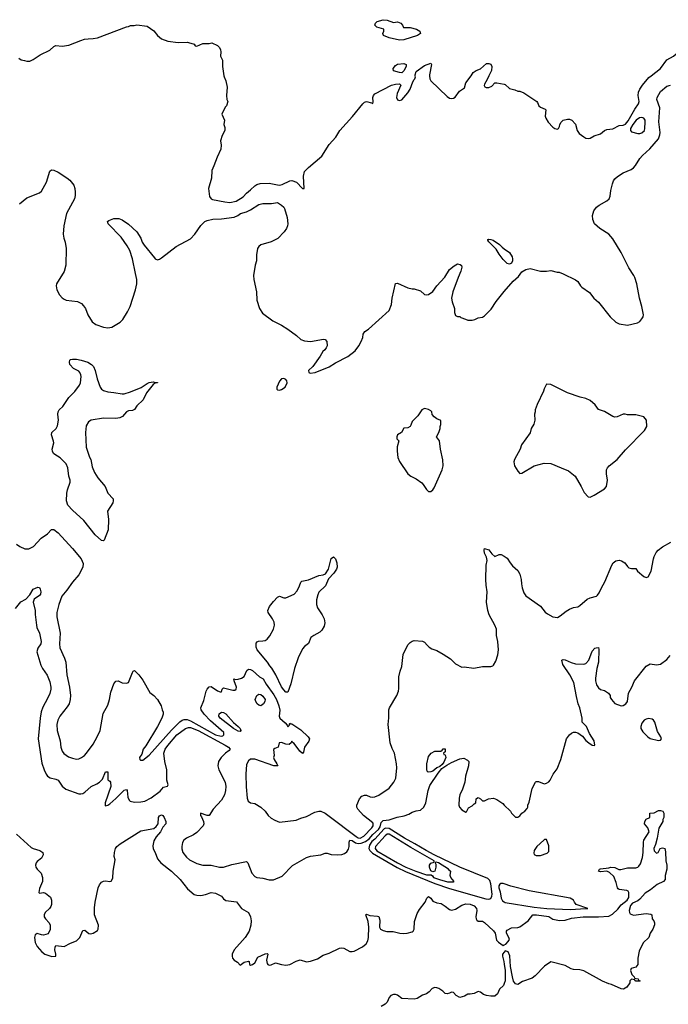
# Model space of a CAD drawing. Header units: inches. Extents: x 1678809 to 1859548, y 384609 to 522868.
# Tile 45 of 256: x 1775320 to 1781585, y 401024 to 410542. Entities that reach past the tile are written whole.
import ezdxf

# ---------------------------------------------------------------- set-up
doc = ezdxf.new("R2010")
doc.units = ezdxf.units.IN
doc.header["$MEASUREMENT"] = 0
for name, color, linetype in [('B7470', 7, 'Continuous'), ('B7471', 7, 'Continuous'), ('B7480', 7, 'Continuous'), ('B7481', 7, 'Continuous')]:
    doc.layers.add(name, color=color, linetype=linetype)

msp = doc.modelspace()

# ---------------------------------------------------------------- linework, layer by layer
at = {"layer": 'B7470', "color": 5}
for points, elevation in [([(1777292.3, 410000), (1777294, 409990), (1777310.4, 409950.4), (1777324.7, 409890), (1777316, 409810), (1777321, 409770), (1777331, 409750), (1777318, 409710), (1777304.9, 409695.1), (1777271, 409630), (1777298, 409570), (1777292, 409530), (1777299.8, 409499.8), (1777301, 409470), (1777276.9, 409423.1), (1777258, 409370), (1777266, 409330), (1777262.8, 409290), (1777225.8, 409214.2), (1777196, 409130), (1777174.8, 409085.2), (1777173, 409010), (1777144.9, 408910), (1777153, 408833), (1777170.4, 408810.4), (1777183.8, 408803.8), (1777300.9, 408780.9), (1777350, 408776.3), (1777410, 408788.1), (1777477.8, 408830), (1777510, 408865.8), (1777550, 408896.9), (1777590, 408937.3), (1777610, 408949.2), (1777641.4, 408958.6), (1777730, 408961.2), (1777810, 408944), (1777830, 408943.6), (1777855.1, 408950), (1777930, 408984.9), (1777950, 408988.7), (1777992.4, 408972.4), (1778050, 408910.5), (1778069, 408911), (1778060.4, 409030), (1778070, 409074), (1778110, 409114), (1778237.2, 409222.8), (1778310, 409334), (1778372.7, 409407.3), (1778411.5, 409470), (1778534.1, 409605.9), (1778634, 409730), (1778650, 409744.4), (1778670, 409750.3), (1778718.8, 409738.8), (1778730, 409732), (1778733.3, 409746.7), (1778729.6, 409790), (1778736.2, 409810), (1778750, 409823.8), (1778910, 409908.7), (1778950, 409919.5), (1778990, 409923), (1779003, 409910), (1778967.1, 409830), (1778958.3, 409790), (1778970, 409766.7), (1778990, 409761.5), (1779010, 409766.2), (1779070, 409834), (1779092, 409870), (1779117.2, 409942.8), (1779130, 409964.7), (1779138, 409970), (1779142, 409990), (1779140.5, 410000)], 340), ([(1779279.6, 410000), (1779283.1, 409970), (1779291.5, 409951.5), (1779450, 409798.4), (1779470, 409783.1), (1779490, 409778.7), (1779510, 409783.7), (1779526.1, 409793.9), (1779568.6, 409851.4), (1779615.6, 409884.4), (1779630, 409932), (1779679.4, 410000)], 340), ([(1779853, 410000), (1779836.3, 409963.7), (1779810, 409918), (1779806.8, 409906.8), (1779811.6, 409891.6), (1779826, 409886), (1779850, 409886), (1779879, 409901), (1779910, 409932), (1779928.4, 409931.6), (1780000, 409917.9)], 340), ([(1775317.8, 408762.2), (1775390, 408819.7), (1775510, 408869.2), (1775530, 408885.5), (1775579.4, 408970), (1775610, 409077.3), (1775628.4, 409091.6), (1775650, 409087.2), (1775690, 409067.6), (1775774.2, 409014.2), (1775804.6, 408990), (1775841.8, 408941.8), (1775852.9, 408910), (1775856.1, 408876.1), (1775856.6, 408843.4), (1775850.2, 408810), (1775773.4, 408670), (1775746.5, 408550), (1775738.9, 408470), (1775745.7, 408430), (1775759.5, 408390), (1775768.9, 408330), (1775766, 408170), (1775750, 408109.4), (1775677, 407990), (1775672.2, 407970), (1775679.5, 407930), (1775703.2, 407883.2), (1775730, 407853.4), (1775750, 407840.5), (1775770, 407830.5), (1775877.5, 407817.5), (1775917.5, 407797.5), (1775937.5, 407777.5), (1775954.8, 407750), (1775977.3, 407690), (1776019.9, 407619.9), (1776056.2, 407596.2), (1776130, 407568.9), (1776170, 407564.2), (1776210, 407570.4), (1776290, 407619.5), (1776314.7, 407645.3), (1776362.7, 407717.3), (1776386.2, 407770), (1776438.8, 407930), (1776450.7, 407990), (1776450.7, 408030), (1776439.8, 408090), (1776410, 408229.2), (1776383.9, 408310), (1776357.4, 408357.4), (1776298.7, 408438.7), (1776175.3, 408570), (1776169, 408590), (1776180.2, 408599.8), (1776230, 408618.8), (1776279.1, 408619.1), (1776310, 408607.3), (1776370, 408565.5), (1776450, 408492.7), (1776489, 408430), (1776503.6, 408390), (1776521.5, 408361.5), (1776620.4, 408240.4), (1776630, 408230.4), (1776650, 408221.3), (1776670, 408227), (1776690, 408240.9), (1776829.9, 408350.1), (1776970, 408424), (1777010, 408470.2), (1777070, 408552.8), (1777109.4, 408590.6), (1777130, 408602.3), (1777185.9, 408614.1), (1777270, 408616.6), (1777390, 408634), (1777427.3, 408650), (1777452, 408668), (1777510, 408686.2), (1777550, 408704.7), (1777630, 408755), (1777670, 408766.2), (1777753.6, 408766.4), (1777810, 408774.8), (1777850, 408750.4), (1777871.1, 408731.1), (1777878, 408718), (1777903.9, 408630), (1777909.2, 408570), (1777906, 408550), (1777896.5, 408523.5), (1777875.8, 408490), (1777811.9, 408428.1), (1777750, 408396.1), (1777650, 408366.6), (1777629.2, 408350.8), (1777618, 408330), (1777606.7, 408270), (1777607.2, 408210), (1777594.9, 408170), (1777577.4, 408070), (1777580.9, 408030), (1777607.8, 407910), (1777611.6, 407830), (1777636.9, 407750), (1777664.2, 407704.2), (1777765.5, 407630), (1777850, 407587.6), (1777910.5, 407550), (1777994, 407490), (1778034.8, 407450), (1778070, 407437.6), (1778130, 407432), (1778255.2, 407455.2), (1778270.5, 407450.5), (1778286, 407430), (1778290.7, 407390), (1778280.7, 407370), (1778266.8, 407350), (1778247.1, 407332.9), (1778223, 407290), (1778150.4, 407189.6), (1778111, 407150), (1778112, 407130), (1778124.5, 407124.5), (1778175.3, 407130), (1778310, 407187.6), (1778370, 407226), (1778490, 407287), (1778560.5, 407339.5), (1778596.3, 407390), (1778617.6, 407430), (1778634, 407470), (1778636.5, 407503.5), (1778652.3, 407527.7), (1778690, 407550.8), (1778890, 407731.3), (1778912.7, 407790), (1778917, 407850), (1778950, 407991.3), (1778970, 407994.8), (1779070, 407950.7), (1779110, 407940.7), (1779130, 407940.7), (1779190, 407921), (1779230, 407884.7), (1779250, 407881), (1779270, 407884.9), (1779310, 407914), (1779350, 407967.7), (1779425.6, 408054.4), (1779470, 408126), (1779516.5, 408163.5), (1779550, 408181), (1779576, 408176), (1779586, 408166), (1779590.8, 408150), (1779582, 408110), (1779554.9, 408050), (1779503.1, 407910), (1779492.4, 407850), (1779495.8, 407815.8), (1779518.8, 407750), (1779521, 407710), (1779530, 407682), (1779550, 407672), (1779570, 407672), (1779582, 407662), (1779625.4, 407645.4), (1779650, 407638.8), (1779690, 407638.8), (1779715.5, 407644.5), (1779750, 407661), (1779790, 407666), (1779810, 407678), (1779875.3, 407744.7), (1779920.7, 407819.3), (1780000, 407913)], 320), ([(1780000, 408214.6), (1779990, 408224), (1779950, 408274.5), (1779922.2, 408322.2), (1779850, 408394), (1779840.9, 408410), (1779843.3, 408416.7), (1779850, 408420.7), (1779870, 408418.4), (1779893.4, 408410), (1779953.7, 408370), (1779981.6, 408341.6), (1780000, 408327.7)], 320), ([(1775290, 405473), (1775322, 405450), (1775370, 405426.3), (1775407.9, 405427.9), (1775452.6, 405450), (1775528.7, 405530), (1775588.6, 405571.4), (1775626.8, 405613.2), (1775650, 405613.1), (1775690, 405581.7), (1775830.3, 405430.3), (1775913.5, 405330), (1775933.6, 405286.4), (1775929.3, 405250), (1775890, 405175.1), (1775830, 405105.7), (1775774.2, 405025.8), (1775726.9, 404970), (1775698, 404890), (1775677.8, 404810), (1775679.7, 404770), (1775711.4, 404610), (1775704.5, 404510), (1775708.1, 404470), (1775752.6, 404370), (1775764.4, 404330), (1775774.7, 404210), (1775801.6, 404090), (1775809.1, 404010), (1775808, 403970), (1775797.3, 403930), (1775779.5, 403900.5), (1775709.1, 403810), (1775689.4, 403770.6), (1775678.9, 403730), (1775680.7, 403670), (1775710.3, 403570), (1775718.3, 403510), (1775731.5, 403471.5), (1775747.1, 403447.1), (1775790, 403417), (1775830, 403402), (1775870, 403394.4), (1775890, 403397.1), (1775917.2, 403410), (1775946, 403430), (1775963.7, 403450), (1776030, 403538.8), (1776069.6, 403610), (1776096.2, 403670), (1776125.3, 403834.7), (1776170, 403914.8), (1776188.5, 403971.5), (1776200.3, 404039.7), (1776230, 404121), (1776250, 404146), (1776270, 404151), (1776310.5, 404130.5), (1776350, 404127.7), (1776370, 404134.8), (1776410, 404231.3), (1776416.6, 404243.4), (1776429.6, 404250.4), (1776470, 404210.2), (1776510, 404157.1), (1776578.5, 404038.5), (1776616.9, 404010), (1776651.1, 403970), (1776688, 403910), (1776694.8, 403870), (1776706.8, 403846.8), (1776707.3, 403830), (1776692.8, 403790), (1776651.1, 403710), (1776537.9, 403522.1), (1776513, 403490), (1776498.1, 403441.9), (1776478.4, 403410), (1776480.7, 403390), (1776485.5, 403385.5), (1776510, 403383.7), (1776570, 403432.1), (1776786.6, 403673.4), (1776866.9, 403753.1), (1776890, 403769.5), (1776910, 403777), (1776936.7, 403776.7), (1776970, 403764.6), (1777210.2, 403630), (1777265, 403615), (1777282, 403618), (1777292, 403628), (1777291.4, 403650), (1777164.1, 403764.1), (1777101.3, 403830), (1777072, 403870), (1777071.1, 403890), (1777098.5, 403961.5), (1777121.9, 404050), (1777130, 404069.1), (1777150, 404091.6), (1777170, 404095.3), (1777230, 404055.5), (1777256, 404044), (1777266, 404046), (1777270, 404042), (1777275.3, 404070), (1777290, 404084.7), (1777379.9, 404059.9), (1777398.3, 404061.7), (1777410.8, 404069.2), (1777414.4, 404090), (1777391.6, 404150), (1777389.7, 404170.3), (1777404.9, 404164.9), (1777430, 404165.7), (1777462.8, 404177.2), (1777486.6, 404193.4), (1777514.5, 404250), (1777530, 404262.6), (1777550, 404260.9), (1777570, 404249.5), (1777636.6, 404190), (1777670.6, 404170), (1777699.9, 404119.9), (1777775.7, 404015.7), (1777801.4, 403970), (1777823.5, 403910), (1777831.6, 403868.4), (1777827.7, 403810), (1777834, 403790), (1777883.6, 403743.6), (1777902.4, 403722.4), (1777910, 403704.7), (1777921.2, 403718.8), (1777930, 403742), (1777936, 403736), (1777950, 403734), (1778036.6, 403676.6), (1778106.4, 403610), (1778118, 403590), (1778113.7, 403566.3), (1778072.2, 403510), (1778059.9, 403460.1), (1778050, 403447), (1778025.6, 403470), (1777970, 403545.2), (1777955.1, 403555.1), (1777950, 403568), (1777941, 403550), (1777923.5, 403536.5), (1777890, 403538.4), (1777850, 403555.1), (1777827.5, 403552.5), (1777818, 403510), (1777782.8, 403497.2), (1777771.6, 403488.4), (1777778.8, 403430), (1777771.3, 403408.7), (1777777.3, 403390), (1777804.9, 403350), (1777812.4, 403327.6), (1777775.3, 403330), (1777590, 403393.5), (1777550, 403392.1), (1777530, 403376.9), (1777510, 403342), (1777505.4, 403250), (1777506.6, 403126.6), (1777517.3, 403017.3), (1777526.4, 402986.4), (1777550, 402972), (1777590, 402964.7), (1777650, 402931), (1777690, 402891.3), (1777721, 402850), (1777750, 402824.7), (1777783.5, 402803.5), (1777830, 402786), (1777990, 402803), (1778036.6, 402823.4), (1778090, 402839.3), (1778170, 402881.3), (1778208.4, 402891.6), (1778230, 402891.1), (1778270, 402870.8), (1778310, 402842.8), (1778570, 402645.4), (1778590, 402632.9), (1778610, 402630.1), (1778644.3, 402650), (1778722.1, 402730), (1778735.6, 402750), (1778734.9, 402770), (1778730, 402776.6), (1778639.6, 402850), (1778586.3, 402910), (1778577.8, 402930), (1778577.7, 402950), (1778603.6, 403010), (1778624.9, 403035.1), (1778650, 403044.9), (1778670, 403046), (1778704.7, 403030), (1778727.1, 403027.1), (1778750.4, 403030.4), (1778790, 403044.9), (1778890, 403114.4), (1778933, 403170), (1778953.7, 403210), (1778962.6, 403310), (1778961.1, 403350), (1778939.1, 403450), (1778916.9, 403496.9), (1778899.7, 403550), (1778879.2, 403730), (1778886.2, 403793.8), (1778884.8, 403870), (1778891.8, 403890), (1778963, 404010), (1778978.9, 404050), (1778982.8, 404077.2), (1778983.1, 404190), (1778994.6, 404245.4), (1779010.9, 404290), (1779025.3, 404405.3), (1779070, 404498.4), (1779090, 404522.4), (1779110, 404534.9), (1779130, 404540.5), (1779210, 404534), (1779230, 404524), (1779254.2, 404494.2), (1779275.8, 404475.8), (1779301.4, 404461.4), (1779350, 404443.7), (1779409.2, 404409.2), (1779482.6, 404362.6), (1779530, 404316.4), (1779590, 404283), (1779614.8, 404285.2), (1779707.5, 404272.5), (1779790, 404288.4), (1779870, 404290.8), (1779890, 404296), (1779897.5, 404302.5), (1779918.9, 404341.1), (1779938, 404402), (1779943.6, 404450), (1779937.4, 404530), (1779925.7, 404590), (1779925.7, 404650), (1779909.7, 404690), (1779853.1, 404790), (1779840.4, 404830), (1779829.8, 404910), (1779834.7, 405010), (1779824.4, 405075.6), (1779821.4, 405130), (1779826, 405270), (1779835.1, 405315.1), (1779827.5, 405347.5), (1779810, 405386), (1779806.3, 405413.7), (1779809.3, 405430.7), (1779850, 405418), (1779879.8, 405379.8), (1779910, 405351.3), (1779950, 405371), (1779970, 405371), (1780000, 405354.5)], 280), ([(1775279.1, 404850), (1775330, 404914.9), (1775380.5, 404939.5), (1775417.2, 404982.8), (1775450, 405035.8), (1775496, 405056), (1775510, 405052), (1775516.8, 405036.8), (1775523, 405010), (1775519.5, 404990), (1775510, 404977), (1775459.8, 404940.2), (1775450.8, 404910), (1775470.6, 404830), (1775468.6, 404791.4), (1775480.7, 404690), (1775486.1, 404666.1), (1775510.2, 404610), (1775527.2, 404530), (1775524.9, 404510), (1775494.6, 404465.4), (1775485.7, 404430), (1775523, 404303), (1775539.7, 404270), (1775584.7, 404204.7), (1775610, 404140.7), (1775620.7, 404090), (1775620.7, 404070), (1775610.8, 404029.2), (1775590, 403979.5), (1775544.5, 403895.5), (1775528.2, 403850), (1775517.8, 403790), (1775498.2, 403590), (1775535.2, 403355.2), (1775554.7, 403290), (1775574, 403250), (1775588.9, 403230), (1775613, 403213), (1775670, 403201.2), (1775690, 403191.3), (1775731.1, 403131.1), (1775764.6, 403104.6), (1775890, 403058.3), (1775910, 403056.9), (1775930, 403061.7), (1775950, 403073.1), (1776009.8, 403130.2), (1776066.5, 403153.5), (1776089.8, 403170.2), (1776118.7, 403201.3), (1776150, 403271), (1776170, 403272), (1776172.7, 403192.7), (1776190, 403182), (1776198, 403170), (1776199.5, 403130), (1776145.8, 402970), (1776145.5, 402945.5), (1776150, 402942), (1776170, 402947.6), (1776190, 402960.8), (1776250, 403012.9), (1776330, 403092.9), (1776350, 403100.4), (1776358.7, 403090), (1776364.7, 403024.7), (1776376.7, 402996.7), (1776386.5, 402986.5), (1776430, 402977.5), (1776490, 402979.7), (1776530, 402987.3), (1776590, 403020.2), (1776676.6, 403083.4), (1776710, 403121.5), (1776746.2, 403133.8), (1776754.7, 403145.3), (1776740.7, 403190), (1776742.6, 403290), (1776721.2, 403370), (1776711.9, 403450), (1776725.4, 403490), (1776750, 403525.3), (1776838.3, 403630), (1776922, 403690), (1776950, 403699.3), (1776970, 403698.3), (1777042.2, 403670), (1777304.8, 403530), (1777335.4, 403510), (1777351.3, 403490), (1777342.6, 403477.4), (1777307.5, 403452.5), (1777265.8, 403410), (1777241.3, 403370), (1777232.4, 403330), (1777244.9, 403290), (1777304.6, 403170), (1777310.3, 403130), (1777308.9, 403090), (1777297.8, 403050), (1777270, 402996.9), (1777190.3, 402910), (1777150.1, 402849.9), (1777129.8, 402849.8), (1777067.3, 402870), (1777066.4, 402850), (1777076.3, 402836.3), (1777095, 402790), (1777097.1, 402770), (1777091.3, 402750), (1777030, 402683.9), (1776997.3, 402662.7), (1776930.3, 402630), (1776905.5, 402610), (1776893.1, 402586.9), (1776884.7, 402550), (1776885.6, 402525.6), (1776897.2, 402490), (1776930, 402446.3), (1776960.9, 402420.9), (1777030, 402384.2), (1777090, 402369), (1777170, 402368.8), (1777250.2, 402350.2), (1777290, 402348.3), (1777370, 402376.9), (1777510, 402404.9), (1777524.9, 402390), (1777560.8, 402290), (1777590, 402259), (1777610.2, 402250.2), (1777670, 402243.6), (1777730, 402227.6), (1777772.2, 402227.8), (1777855.9, 402264.1), (1777954, 402366), (1778090, 402443.1), (1778130, 402455.8), (1778230, 402468.2), (1778270, 402484.9), (1778290, 402485.5), (1778330, 402472.7), (1778390, 402468.5), (1778430, 402472.4), (1778458.9, 402481.1), (1778480.8, 402499.2), (1778496.4, 402523.6), (1778503, 402550), (1778503.1, 402590), (1778509.6, 402610), (1778530, 402607.8), (1778564.8, 402584.8), (1778590, 402578), (1778619.5, 402580.5), (1778661.1, 402598.9), (1778696.3, 402623.7), (1778730, 402664), (1778785.4, 402714.6), (1778801.1, 402738.9), (1778810, 402782.8), (1778830, 402799.5), (1778890, 402808.7), (1778965.7, 402834.3), (1779033.7, 402846.3), (1779078.3, 402861.7), (1779110, 402880.7), (1779150, 402894), (1779190, 402901), (1779222.7, 402930), (1779243.7, 402970), (1779264.2, 403090), (1779281.8, 403138.2), (1779361.6, 403258.4), (1779397.2, 403302.8), (1779445.1, 403334.9), (1779490, 403362), (1779570, 403398), (1779610, 403402), (1779645.4, 403385.4), (1779658, 403370), (1779654.8, 403330), (1779627.3, 403230), (1779618.8, 403170), (1779596.8, 403103.2), (1779570.7, 403049.3), (1779564.5, 403015.5), (1779562.8, 402950), (1779566.8, 402930), (1779590, 402904.7), (1779630, 402882), (1779635.3, 402884.7), (1779656.4, 402923.6), (1779690, 402942), (1779710, 402962), (1779726, 402970), (1779728.4, 403011.6), (1779740.4, 403019.6), (1779750, 403022), (1779770.9, 403010.9), (1779790, 402992), (1779810, 402992), (1779848.9, 403011.1), (1779896, 403016), (1779930, 403004.7), (1779986.4, 402966.4), (1779998, 402950), (1780000, 402948.1)], 260), ([(1775288.4, 402668.4), (1775430, 402540.3), (1775450, 402528.9), (1775514.8, 402510), (1775544.9, 402490), (1775546, 402470), (1775530, 402437.2), (1775490, 402405.6), (1775478, 402390), (1775473.4, 402370), (1775476.5, 402350), (1775488.9, 402330), (1775527.9, 402290), (1775541.3, 402250), (1775540.3, 402210), (1775510, 402144), (1775504.1, 402104.1), (1775510, 402098.8), (1775550, 402104), (1775570, 402098.8), (1775618, 402058), (1775628.2, 402030), (1775625.5, 401990), (1775619.1, 401970), (1775607.3, 401950), (1775565.5, 401910), (1775554.9, 401890), (1775556.3, 401870), (1775567.7, 401850), (1775605.5, 401810), (1775613, 401790), (1775615.2, 401764.8), (1775613, 401747), (1775595.3, 401704.7), (1775550, 401692), (1775530, 401694.5), (1775490, 401709.4), (1775470, 401695.1), (1775462.6, 401670), (1775470, 401621), (1775490, 401582), (1775534.9, 401530), (1775563.8, 401510), (1775630, 401487.2), (1775668, 401490), (1775669.2, 401510), (1775659.3, 401550), (1775662.7, 401577.3), (1775670, 401592), (1775750, 401583.8), (1775810, 401616.4), (1775870, 401637.1), (1775900.5, 401670), (1775930, 401738), (1775950, 401741), (1775988.2, 401708.2), (1776005.8, 401705.8), (1776030, 401710.3), (1776070, 401737.1), (1776078.3, 401750), (1776079.8, 401790), (1776042.9, 401890), (1776042.2, 401957.8), (1776048.1, 402011.9), (1776078.9, 402150), (1776090, 402177.3), (1776110, 402204), (1776130, 402213.4), (1776150, 402216.3), (1776189.3, 402210.7), (1776204.7, 402215.3), (1776218.4, 402241.6), (1776223.6, 402310), (1776242, 402422), (1776234, 402454), (1776234.5, 402490), (1776245.7, 402530), (1776258.9, 402550), (1776290, 402575.3), (1776490, 402701.3), (1776616.9, 402723.1), (1776638.6, 402741.4), (1776656, 402770), (1776662, 402830), (1776670, 402846), (1776690, 402854.9), (1776701, 402850), (1776714.8, 402830), (1776730.6, 402790.6), (1776733, 402770), (1776703.7, 402736.3), (1776679.3, 402690), (1776636.5, 402643.5), (1776616.5, 402603.5), (1776604.5, 402555.5), (1776608.2, 402528.2), (1776628.7, 402490), (1776650.3, 402430), (1776682, 402390), (1776786, 402310), (1776870.4, 402230), (1776939.3, 402139.3), (1777005.7, 402085.7), (1777030, 402078.9), (1777070, 402077), (1777116.1, 402083.9), (1777170, 402103.8), (1777210, 402099.3), (1777270, 402070.7), (1777290, 402044), (1777310, 402028), (1777412.8, 402012.8), (1777461, 401950), (1777530, 401910.6), (1777549, 401869), (1777556.9, 401830), (1777554, 401790), (1777537, 401730), (1777497, 401670), (1777390.3, 401550), (1777373.1, 401510), (1777371.8, 401490), (1777376.4, 401470), (1777390, 401450.6), (1777422.8, 401430), (1777450, 401401), (1777489.5, 401430.5), (1777530, 401442), (1777536.9, 401436.9), (1777541, 401410), (1777550, 401401), (1777570, 401408.4), (1777590, 401425.5), (1777620.7, 401479.3), (1777689.6, 401510.4), (1777710, 401514.8), (1777716, 401510), (1777704.2, 401450), (1777710, 401418), (1777716, 401410), (1777730, 401403), (1777750, 401405.5), (1777790, 401426), (1777848.9, 401408.9), (1777890, 401402.3), (1777930, 401408.9), (1777990, 401440.3), (1778030, 401452.2), (1778090, 401433), (1778130, 401440.3), (1778195.7, 401464.3), (1778250, 401499.1), (1778310, 401519.7), (1778410, 401567.3), (1778430, 401569.2), (1778450, 401565), (1778510, 401535.3), (1778530, 401532.8), (1778550, 401537.8), (1778630, 401577.8), (1778665.7, 401610), (1778682, 401638), (1778687.7, 401670), (1778691.1, 401771.1), (1778684.4, 401824.4), (1778664, 401890), (1778670, 401896), (1778703, 401883), (1778777.3, 401877.3), (1778790, 401872), (1778797.3, 401837.3), (1778795.8, 401770), (1778804.9, 401750), (1778830, 401735.8), (1778867.7, 401727.7), (1778926.6, 401726.6), (1778990.2, 401710.2), (1779027.5, 401707.5), (1779061.2, 401710), (1779110, 401723.2), (1779119.7, 401730), (1779130.8, 401750), (1779134.4, 401825.6), (1779159.7, 401900.3), (1779181.1, 401938.9), (1779236, 402010), (1779252.3, 402050), (1779270, 402065.5), (1779290, 402050.5), (1779310, 402021.6), (1779350, 402005.3), (1779390, 401998.5), (1779430, 401973.8), (1779470, 401939.6), (1779490, 401932.8), (1779530, 401943.9), (1779590, 401982.4), (1779630, 401995.3), (1779670, 401992.9), (1779710, 401974.9), (1779731.6, 401950), (1779734.3, 401930), (1779724.9, 401870), (1779728.9, 401848.9), (1779736.4, 401836.4), (1779750, 401828.2), (1779790, 401826), (1779810, 401814.9), (1779895.6, 401735.6), (1779912.4, 401710), (1779924.9, 401644.9), (1779943.7, 401623.7), (1779990, 401592.2), (1780000, 401597.4)], 240), ([(1780000, 402187.5), (1779990, 402190.9), (1779968.2, 402191.8), (1779956.2, 402183.8), (1779947.1, 402170), (1779947.6, 402150), (1779959.5, 402110), (1779969.6, 402049.6), (1779984.4, 402024.4), (1780000, 402014.4)], 260), ([(1780000, 401528.6), (1779983.1, 401510), (1779982, 401490), (1779996.2, 401436.2), (1780000, 401410.8)], 240), ([(1780000, 401223.9), (1779993.8, 401206.2), (1779954, 401170), (1779933.8, 401126.2), (1779910, 401103.7), (1779870, 401100.9), (1779828, 401110), (1779800.1, 401120.1), (1779770, 401142), (1779750, 401149), (1779710, 401129.4), (1779670, 401120.9), (1779650, 401121.2), (1779616.3, 401103.7), (1779570, 401089.2), (1779535.3, 401110), (1779510, 401138), (1779490, 401142), (1779472, 401130), (1779450, 401124), (1779430, 401129), (1779408, 401150), (1779370, 401175.3), (1779350, 401184), (1779330, 401185.2), (1779303.4, 401176.6), (1779275.6, 401144.4), (1779250, 401126.6), (1779210, 401112.7), (1779159, 401081), (1779130, 401072.3), (1779010, 401081.2), (1778970, 401112.3), (1778950, 401119.3), (1778930, 401119.3), (1778906, 401110), (1778890, 401088.7), (1778870, 401044), (1778850, 401025.2), (1778810, 401001.2)], 240)]:
    msp.add_lwpolyline(points, dxfattribs=dict(at, elevation=elevation))
for points, elevation in [([(1776310, 406924.6), (1776330, 406925.3), (1776390, 406943.6), (1776493, 406987), (1776550, 407025.5), (1776570, 407034), (1776610, 407041), (1776630, 407034), (1776650, 407034), (1776652, 407030), (1776630, 407029), (1776610, 407015.3), (1776545.2, 406934.8), (1776513.1, 406866.9), (1776450.4, 406810), (1776427.8, 406772.2), (1776410, 406765.7), (1776370, 406761.1), (1776350, 406751.3), (1776313.3, 406706.7), (1776287.8, 406692.2), (1776250, 406685.7), (1776130, 406689.7), (1776010, 406671.3), (1775985.1, 406654.9), (1775963.4, 406616.6), (1775956.2, 406550), (1775962, 406410), (1775993.6, 406313.6), (1776006.3, 406290), (1776018.5, 406218.5), (1776043.2, 406163.2), (1776073.7, 406113.7), (1776144.6, 406030), (1776170, 405966), (1776223, 405910), (1776223.8, 405890), (1776218, 405870), (1776168.2, 405790), (1776177.6, 405710), (1776173.4, 405610), (1776137.4, 405510), (1776130, 405503.1), (1776110, 405508.2), (1776050, 405561.3), (1775939.3, 405699.3), (1775830, 405799.1), (1775785.8, 405850), (1775771.2, 405890), (1775774.8, 405965.2), (1775781.8, 405998.2), (1775807, 406070), (1775807.8, 406090), (1775795.3, 406130), (1775784.4, 406210), (1775769.8, 406250), (1775710, 406305.6), (1775658.6, 406338.6), (1775647, 406350), (1775637.3, 406370), (1775634.2, 406390), (1775648.6, 406450), (1775647.5, 406467.5), (1775625.6, 406530), (1775631.5, 406550), (1775671.1, 406590), (1775684.6, 406615.4), (1775695, 406670), (1775687.3, 406730), (1775690, 406752.4), (1775701, 406770), (1775736.2, 406803.8), (1775795.3, 406890), (1775851.1, 406948.9), (1775897.2, 407010), (1775907.2, 407030), (1775912.5, 407092.5), (1775911.2, 407110), (1775901.6, 407130), (1775890, 407142.9), (1775838, 407170), (1775805.6, 407210), (1775800.3, 407230), (1775804.8, 407250), (1775810, 407255.8), (1775830, 407261.5), (1775870, 407260.2), (1775914, 407250), (1775979.3, 407230), (1776013.8, 407210), (1776032.2, 407190), (1776050, 407150.5), (1776067.9, 407070), (1776096.4, 406990), (1776110, 406970.6), (1776130, 406958), (1776170, 406944.9), (1776230, 406939.5)], 280), ([(1777870, 407074), (1777850, 407069.2), (1777830, 407049.2), (1777804.4, 406990), (1777804.9, 406970), (1777810, 406962.8), (1777830, 406960.5), (1777850, 406966.7), (1777884.5, 406990), (1777903.7, 407030), (1777899.3, 407050), (1777890, 407064)], 320), ([(1779230, 406782), (1779204.7, 406770), (1779166.4, 406713.6), (1779110, 406658), (1779098.8, 406621.2), (1779090, 406608), (1779070, 406595.3), (1779030, 406594), (1779007.1, 406552.9), (1778970, 406528), (1778962.8, 406510), (1778962, 406490), (1778982, 406470), (1778967.1, 406412.9), (1778966.8, 406370), (1778974, 406310), (1778988.2, 406270), (1779070, 406153.4), (1779099.1, 406130), (1779150, 406102.6), (1779204.2, 406064.2), (1779218.4, 406050), (1779250, 406000.7), (1779270, 405981), (1779290, 405981), (1779310, 405996), (1779323.3, 406016.7), (1779400.5, 406190), (1779409.6, 406229.6), (1779407.7, 406287.7), (1779383.7, 406390), (1779375.1, 406470), (1779346, 406510), (1779368.9, 406551.1), (1779382, 406590), (1779382, 406610), (1779388.7, 406630), (1779387.3, 406667.3), (1779350, 406682), (1779322, 406702), (1779305.6, 406725.6), (1779302, 406750), (1779290, 406762), (1779270, 406774)], 320), ([(1777910, 404040.9), (1777890, 404041.1), (1777870, 404062.5), (1777850, 404094.3), (1777794.5, 404210), (1777754, 404274), (1777735.1, 404295.1), (1777712.4, 404332.4), (1777613, 404450), (1777602.7, 404477.3), (1777605.2, 404514.8), (1777612.1, 404527.9), (1777625.8, 404534.2), (1777670, 404536.3), (1777690, 404541.5), (1777710, 404554), (1777735.2, 404584.8), (1777771.9, 404650), (1777780.7, 404690), (1777777.1, 404717.1), (1777762.2, 404750), (1777718.9, 404810), (1777715.8, 404830), (1777731.7, 404870), (1777770, 404918.5), (1777810, 404958.8), (1777830, 404970.2), (1777870, 404952.4), (1777890, 404952), (1777969.8, 404990.2), (1777998.7, 405021.3), (1778023.6, 405070), (1778034.8, 405105.2), (1778045.1, 405114.9), (1778110, 405126.7), (1778209.6, 405170.4), (1778250, 405175.5), (1778274.7, 405185.3), (1778302.9, 405230), (1778327.5, 405332.5), (1778350, 405351), (1778370, 405331), (1778384, 405290), (1778384.9, 405250), (1778379.3, 405230), (1778355.5, 405190), (1778304.2, 405135.8), (1778275.3, 405070), (1778210.8, 405009.2), (1778198.1, 404981.9), (1778187.6, 404932.4), (1778187.8, 404890), (1778197.5, 404857.5), (1778241.8, 404790), (1778262, 404750), (1778266.7, 404710), (1778259.4, 404680.6), (1778238.6, 404641.4), (1778218.8, 404621.2), (1778159.5, 404590), (1778132.9, 404570), (1778108.2, 404511.8), (1778070, 404482.6), (1778050, 404459.6), (1778010, 404374.5), (1777973.4, 404270), (1777939.6, 404120.4)], 280), ([(1777650, 403909), (1777630, 403914.6), (1777612.9, 403930), (1777599.4, 403950), (1777593.8, 403970), (1777610, 404008.5), (1777630, 404023.2), (1777650, 404018), (1777670, 404001.2), (1777690.1, 403970), (1777686.2, 403950), (1777674.5, 403930)], 260), ([(1777450, 403659.6), (1777430, 403665), (1777384.6, 403690), (1777257.2, 403790), (1777242.4, 403810), (1777247.5, 403832.5), (1777270, 403847.2), (1777290, 403843.6), (1777310, 403831), (1777386.5, 403746.5), (1777430, 403710.8), (1777447.9, 403690), (1777457.4, 403670)], 260), ([(1779266.6, 403266.6), (1779257.2, 403277.2), (1779252.7, 403292.7), (1779252.3, 403350), (1779270, 403418), (1779295.3, 403450), (1779329.3, 403470.7), (1779388.4, 403471.6), (1779400.4, 403479.6), (1779410, 403494), (1779430, 403494), (1779430, 403466), (1779414, 403450), (1779418, 403438), (1779430, 403434), (1779437.3, 403410), (1779415.8, 403364.2), (1779399.5, 403340.5), (1779378.7, 403321.3), (1779350, 403309.5), (1779310, 403278.4), (1779290, 403269.6)], 260), ([(1778852.8, 402727.2), (1778839.4, 402720.6), (1778750, 402620.2), (1778722.7, 402597.3), (1778698.5, 402561.5), (1778693.1, 402530), (1778701.3, 402510), (1778726.3, 402486.3), (1778964.8, 402344.8), (1779046.3, 402306.3), (1779330, 402193.1), (1779470, 402143.9), (1779823.6, 402043.6), (1779850, 402040.2), (1779870, 402048.2), (1779881.2, 402070), (1779882.5, 402090), (1779870.8, 402190), (1779859.6, 402219.6), (1779840.4, 402240.4), (1779570, 402350), (1779323.7, 402470), (1779245.9, 402510), (1779136.6, 402576.6), (1779037.1, 402630), (1778890, 402724.8)], 260), ([(1778890, 402668.9), (1778870, 402667.2), (1778850, 402653.3), (1778756.6, 402550), (1778753.7, 402530), (1778770, 402508.7), (1778970.6, 402390), (1779050.1, 402350), (1779145.6, 402310), (1779250, 402273.9), (1779295, 402275), (1779307.2, 402267.2), (1779317.8, 402250), (1779374.4, 402230), (1779451, 402209), (1779510, 402207), (1779517.2, 402210), (1779485.2, 402250), (1779479, 402270), (1779485.2, 402310), (1779474.6, 402314.6), (1779462.9, 402330), (1779365.3, 402390), (1779342.5, 402397.5), (1779332.8, 402390), (1779338.5, 402378.5), (1779340.4, 402350), (1779330.1, 402309.9), (1779310, 402304.8), (1779290, 402312.5), (1779277.1, 402350), (1779278.8, 402370), (1779290, 402388.5), (1779322.7, 402397.3), (1779324.2, 402410), (1779099.1, 402539.1)], 280)]:
    msp.add_lwpolyline(points, close=True, dxfattribs=dict(at, elevation=elevation))
at = {"layer": 'B7471', "color": 5, "elevation": 340}
for points in [[(1778930, 410516.3), (1778970, 410520.7), (1779001, 410510), (1779016, 410490), (1779026, 410466), (1779090, 410465.5), (1779151.3, 410450), (1779186, 410430), (1779190.8, 410410), (1779162.8, 410390), (1779030, 410347.6), (1778990, 410345.1), (1778890, 410366.6), (1778835.3, 410390), (1778828.7, 410410), (1778838, 410430), (1778838, 410450), (1778768.7, 410470), (1778748.7, 410490), (1778758, 410510), (1778774, 410526), (1778830, 410542), (1778870, 410536.3)], [(1779010, 410029.6), (1778988, 410030), (1778929, 410049), (1778928, 410070), (1778950, 410098), (1778970, 410111), (1779030, 410118), (1779054, 410110), (1779052, 410092), (1779034.4, 410050)]]:
    msp.add_lwpolyline(points, close=True, dxfattribs=at)
for points in [[(1775310, 410171.3), (1775335.3, 410155.3), (1775366.4, 410146.4), (1775390, 410141), (1775418, 410142), (1775450, 410156), (1775518.6, 410201.4), (1775610, 410247.3), (1775650, 410284), (1775670, 410294), (1775730, 410286.8), (1775795.3, 410295.3), (1775910, 410342), (1775947.2, 410352.8), (1775981.5, 410358.5), (1776030, 410359.1), (1776070, 410367.3), (1776350, 410474), (1776370, 410476), (1776390, 410484.7), (1776425.4, 410485.4), (1776450, 410491.3), (1776550, 410478), (1776614.4, 410434.4), (1776651.3, 410390), (1776690, 410356), (1776750, 410336), (1776850, 410321), (1776936.4, 410323.6), (1776994, 410310), (1777004.7, 410304.7), (1777014, 410290), (1777030, 410284.7), (1777090, 410311.3), (1777150, 410312), (1777176.9, 410316.9), (1777231.1, 410291.1), (1777250, 410272), (1777258.8, 410250), (1777262.8, 410230), (1777258, 410190), (1777277.3, 410150), (1777277.3, 410090), (1777292.3, 410000)], [(1779140.5, 410000), (1779139, 410010), (1779150, 410042), (1779230, 410098.8), (1779290, 410122), (1779298, 410110), (1779278.4, 410010), (1779279.6, 410000)], [(1779679.4, 410000), (1779701.2, 410030), (1779729.2, 410050), (1779771.7, 410068.3), (1779830, 410118), (1779850, 410118), (1779871.6, 410111.6), (1779882, 410090), (1779876, 410050), (1779853, 410000)]]:
    msp.add_lwpolyline(points, dxfattribs=at)
at = {"layer": 'B7480', "color": 5}
for points, elevation in [([(1780000, 409917.9), (1780010, 409916), (1780050, 409878), (1780103.5, 409863.5), (1780130, 409851.3), (1780150, 409851.3), (1780190, 409834.8), (1780314, 409750), (1780322, 409742), (1780336, 409710), (1780350, 409696), (1780396.8, 409676.8), (1780401, 409670), (1780397.1, 409610), (1780403.1, 409590), (1780426, 409550), (1780470, 409504), (1780490, 409491), (1780510, 409484.7), (1780526, 409490), (1780535.3, 409510), (1780538, 409530), (1780550, 409552), (1780568, 409570), (1780610, 409582), (1780630, 409582), (1780652, 409570), (1780690, 409531.3), (1780704.9, 409470), (1780723.2, 409443.2), (1780768.3, 409408.3), (1780790, 409396.5), (1780810, 409392.9), (1780830, 409396.5), (1780870, 409420.4), (1780930, 409439.3), (1780970, 409470.6), (1780990, 409479.1), (1781050, 409486.8), (1781110, 409518.8), (1781150, 409523), (1781170, 409532.7), (1781196.6, 409563.4), (1781261.6, 409678.4), (1781298, 409730), (1781303.5, 409750), (1781293.8, 409810), (1781297.3, 409842.7), (1781308.6, 409871.4), (1781334.8, 409910), (1781397.8, 409982.2), (1781420.4, 410000)], 340), ([(1780000, 407913), (1780085.7, 408014.3), (1780139.1, 408060.9), (1780170, 408106), (1780210, 408127.2), (1780250, 408136.4), (1780350, 408111), (1780408.9, 408111.1), (1780450, 408118), (1780510, 408101), (1780530, 408101), (1780570, 408086), (1780690, 408026), (1780710.7, 408010.7), (1780736, 407970), (1780750, 407956), (1780823.4, 407903.4), (1780867.3, 407850), (1780910.3, 407810.3), (1781024.9, 407670), (1781076.7, 407616.7), (1781110, 407600.4), (1781190, 407590.3), (1781288.5, 407611.5), (1781310, 407626), (1781329.6, 407650), (1781340.7, 407670), (1781344.5, 407690), (1781329.6, 407770), (1781307, 407850), (1781280.7, 407990), (1781261.3, 408050), (1781252.8, 408070), (1781202.4, 408142.4), (1781130, 408291.3), (1781050, 408424.4), (1781010, 408468.8), (1780923.5, 408523.5), (1780871.7, 408570), (1780854.6, 408610), (1780853.2, 408650), (1780865.7, 408694.3), (1780891.1, 408730), (1780915.8, 408750), (1780990, 408791.3), (1781013.7, 408810), (1781024.7, 408835.3), (1781029.9, 408890.1), (1781045.2, 408954.8), (1781056.7, 408983.3), (1781070, 409002.3), (1781095.3, 409024.7), (1781150, 409060.2), (1781225.4, 409094.6), (1781250, 409111.1), (1781267.9, 409132.1), (1781310, 409199.1), (1781337.2, 409230), (1781408, 409292), (1781489.1, 409390.9), (1781504.2, 409430), (1781505.4, 409450), (1781493.8, 409553.8), (1781502.6, 409690), (1781475.2, 409770), (1781477.3, 409790), (1781510, 409847.7), (1781570, 409900.2), (1781607.8, 409907.8)], 320), ([(1780000, 408327.7), (1780050.3, 408290), (1780076.5, 408250), (1780081.3, 408230), (1780080.3, 408210), (1780070, 408188), (1780050, 408178.9), (1780030, 408186.3), (1780000, 408214.6)], 320), ([(1780000, 405354.5), (1780030, 405338), (1780056.3, 405290), (1780080.9, 405260.9), (1780130, 405218), (1780150, 405182.8), (1780163.6, 405130), (1780166, 405090), (1780174.6, 405050), (1780190, 405002.8), (1780210, 404973), (1780350, 404874), (1780396.2, 404816.2), (1780417.7, 404797.7), (1780470, 404770.4), (1780515.9, 404764.1), (1780542, 404778), (1780597, 404823), (1780630, 404843.7), (1780670, 404858.9), (1780710, 404867.6), (1780730, 404877.6), (1780800.5, 404939.5), (1780830, 404952.9), (1780890, 404968.7), (1780901.3, 404978.7), (1780918.4, 405001.6), (1780939.2, 405050), (1780972.7, 405107.3), (1781040.9, 405270), (1781053.7, 405290), (1781079.5, 405310), (1781110, 405315.9), (1781133, 405310), (1781166.7, 405290), (1781190, 405255.5), (1781203.4, 405243.4), (1781230, 405237), (1781270, 405236), (1781287.3, 405210), (1781350, 405159.1), (1781370, 405150.7), (1781390, 405156), (1781419.5, 405210), (1781440.5, 405330), (1781447.1, 405352.9), (1781468.7, 405391.3), (1781486.9, 405413.1), (1781530, 405446.4), (1781610, 405490.4)], 280), ([(1780000, 402948.1), (1780062, 402890), (1780072, 402870), (1780110, 402832), (1780130, 402832), (1780150, 402844.7), (1780169.3, 402870.7), (1780198, 402890), (1780223.1, 402916.9), (1780228.7, 402930), (1780229, 402950), (1780241.2, 402978.8), (1780269.5, 403110), (1780302.7, 403170), (1780310, 403177.3), (1780330, 403179.1), (1780370, 403160.5), (1780390, 403156.3), (1780410, 403160.5), (1780430, 403173.4), (1780442.9, 403190), (1780471.8, 403248.2), (1780510, 403299.1), (1780548.2, 403390), (1780600.5, 403590), (1780630, 403628.4), (1780650, 403644.4), (1780670, 403653), (1780690, 403655.5), (1780710, 403648.2), (1780754.7, 403614.7), (1780790, 403573.4), (1780817.3, 403550), (1780850, 403528.4), (1780870, 403524.9), (1780876, 403530), (1780869.4, 403570), (1780822.8, 403642.8), (1780794, 403710), (1780754, 403750), (1780753.2, 403790), (1780731.1, 403891.1), (1780715.6, 403930), (1780699.1, 403999.1), (1780673.4, 404133.4), (1780635.1, 404210), (1780567.8, 404310), (1780555.3, 404350), (1780570, 404357.3), (1780590, 404354.9), (1780647.8, 404327.8), (1780690, 404314.6), (1780769.6, 404310.4), (1780790, 404317.1), (1780817.6, 404350), (1780850, 404438), (1780874.6, 404465.4), (1780888.9, 404471.1), (1780910, 404472), (1780913.7, 404453.7), (1780910.4, 404330.4), (1780893.1, 404270), (1780882, 404178), (1780883.1, 404150), (1780893, 404113), (1780910, 404082), (1780930, 404068), (1780970, 404058), (1781006.8, 404030), (1781022.8, 404010), (1781022.8, 403990), (1781034.9, 403970), (1781070, 403932), (1781129.6, 403910.4), (1781150, 403913.7), (1781176.2, 403930), (1781189.7, 403950), (1781200.9, 404030), (1781231.5, 404088.5), (1781256.9, 404150), (1781370, 404291.7), (1781410, 404315.8), (1781470, 404306), (1781510, 404312.4), (1781570, 404355.8), (1781604.6, 404395.4)], 260), ([(1780000, 401597.4), (1780014.9, 401605.1), (1780039.6, 401630), (1780049.6, 401650), (1780044.2, 401670), (1780021.6, 401710), (1780022.9, 401730), (1780030, 401740.7), (1780070, 401763), (1780130, 401765.3), (1780150, 401773.1), (1780231.5, 401830), (1780275.3, 401890), (1780311.3, 401890), (1780430, 401872.1), (1780470, 401845.3), (1780535.4, 401835.4), (1780590, 401836.9), (1780650, 401855), (1780762, 401870), (1780910.1, 401870.1), (1781010, 401875.8), (1781044.7, 401895.3), (1781096.8, 401943.2), (1781130, 401986.9), (1781188, 402032), (1781202.3, 402057.7), (1781203.5, 402103.5), (1781196.5, 402116.5), (1781184.5, 402124.5), (1781110, 402135.1), (1781101.4, 402141.4), (1781093.6, 402150), (1781080.6, 402200.6), (1781057.8, 402257.8), (1781018.6, 402298.6), (1780990, 402309.6), (1780930, 402305.1), (1780910, 402312), (1780922, 402330), (1780930, 402333.4), (1781010, 402342.8), (1781030, 402350.5), (1781070, 402347.7), (1781108.2, 402328.2), (1781127.9, 402327.9), (1781190, 402344.4), (1781270, 402343), (1781290, 402350.4), (1781300.4, 402359.6), (1781317, 402383), (1781335.8, 402444.2), (1781342, 402490), (1781345.1, 402590), (1781350, 402611.3), (1781399, 402690), (1781388.9, 402728.9), (1781355.3, 402770), (1781359, 402790), (1781370, 402812), (1781406, 402830), (1781406, 402870), (1781450, 402876), (1781490, 402896), (1781510, 402898), (1781532, 402890), (1781542, 402870), (1781542, 402830), (1781532, 402810), (1781531.3, 402790), (1781494, 402726), (1781478.8, 402630), (1781462, 402570), (1781444.7, 402530), (1781447.1, 402507.1), (1781470, 402484.7), (1781488.4, 402491.6), (1781506, 402530), (1781530, 402536), (1781550.8, 402530), (1781558.5, 402498.5), (1781560.7, 402410), (1781571.8, 402370), (1781570.3, 402329.7), (1781555.5, 402270), (1781554.8, 402230), (1781538, 402210), (1781477, 402183), (1781413.8, 402130), (1781362.2, 402097.8), (1781310, 402038.9), (1781290, 402025), (1781238.3, 402001.7), (1781221.3, 401978.7), (1781206.9, 401930), (1781208.9, 401910), (1781217.5, 401897.5), (1781250, 401886.9), (1781370, 401900.2), (1781415.8, 401895.8), (1781425.5, 401890), (1781430.7, 401850.7), (1781444.7, 401830), (1781450.9, 401810.9), (1781450.7, 401790.7), (1781435.5, 401750), (1781410.4, 401710), (1781396.4, 401670), (1781341.4, 401618.6), (1781303.1, 401536.9), (1781290.4, 401470), (1781290, 401408.7), (1781270, 401384), (1781226, 401370), (1781221, 401350), (1781231.6, 401311.6), (1781254, 401290), (1781258, 401278), (1781294, 401270), (1781298, 401258), (1781312, 401250), (1781310, 401246), (1781272.7, 401247.3), (1781266, 401250), (1781262, 401262), (1781230, 401266), (1781214, 401250), (1781212, 401230), (1781184.7, 401190), (1781152, 401170), (1781130, 401173.2), (1781036.4, 401216.4), (1781010, 401222), (1780950, 401246), (1780768.1, 401348.1), (1780730, 401357.6), (1780670, 401359.6), (1780647, 401367), (1780590, 401398), (1780450, 401435.3), (1780390, 401393.2), (1780300.4, 401299.6), (1780270, 401275.4), (1780176.5, 401243.5), (1780130, 401216.2), (1780110, 401221.6), (1780090, 401246.6), (1780079.1, 401290), (1780061.1, 401390), (1780053.1, 401493.1), (1780037, 401530), (1780010, 401539.6), (1780000, 401528.6)], 240), ([(1780000, 402014.4), (1780010, 402008), (1780290, 401963.6), (1780411.3, 401950), (1780638.5, 401941.5), (1780790, 401948.4), (1780808, 401950), (1780695.3, 401990), (1780678, 402010), (1780668, 402030), (1780638, 402050), (1780241.4, 402121.4), (1780065.5, 402165.5), (1780000, 402187.5)], 260), ([(1780000, 401410.8), (1780009.1, 401350), (1780009.1, 401250), (1780000, 401223.9)], 240)]:
    msp.add_lwpolyline(points, dxfattribs=dict(at, elevation=elevation))
for points, elevation in [([(1781330, 409596.4), (1781307.7, 409592.3), (1781275.3, 409570), (1781241.3, 409530), (1781220.7, 409490), (1781221, 409470), (1781230, 409458), (1781290, 409441), (1781310, 409440.7), (1781330, 409448), (1781354, 409470), (1781359.6, 409490), (1781363.1, 409550), (1781362.6, 409570), (1781350, 409589.6)], 340), ([(1780410, 407018), (1780387.1, 406972.9), (1780381, 406950), (1780316.9, 406823.1), (1780298, 406770), (1780298, 406750), (1780291.3, 406730), (1780294.8, 406670), (1780286.8, 406633.2), (1780261, 406590), (1780250, 406548), (1780168.1, 406431.9), (1780154, 406390), (1780100.7, 406290), (1780093.7, 406266.3), (1780099.1, 406230), (1780130, 406178), (1780150, 406156), (1780170, 406158.8), (1780290, 406230.3), (1780385.9, 406254.1), (1780450, 406250.3), (1780551.2, 406211.2), (1780620, 406180), (1780683.8, 406130), (1780744.9, 406030), (1780773.4, 405970), (1780810, 405930.8), (1780830, 405927.7), (1780870, 405946), (1780970, 406008.2), (1780989.2, 406030), (1780997.2, 406090), (1780989.3, 406150.7), (1780989.2, 406190), (1780997.2, 406210), (1781014, 406230), (1781089.7, 406290.3), (1781170, 406384.9), (1781354, 406570), (1781377.2, 406610), (1781374, 406670), (1781350, 406702), (1781270, 406722.7), (1781190, 406721.2), (1781169.2, 406729.2), (1781150, 406729.3), (1781090, 406702), (1781070, 406700.9), (1781050, 406706), (1780970, 406753.2), (1780910, 406775.3), (1780879.5, 406819.5), (1780830, 406861.2), (1780790, 406879), (1780732.9, 406892.9), (1780610, 406934), (1780450, 407014)], 320), ([(1781393.7, 403786.3), (1781370, 403781.6), (1781353.4, 403770), (1781330, 403742.7), (1781319.3, 403710), (1781320.5, 403690), (1781338.8, 403658.8), (1781386, 403610), (1781410, 403594), (1781490, 403575.5), (1781510, 403577.3), (1781519.5, 403590), (1781513.3, 403610), (1781479.8, 403659.8), (1781453.8, 403750), (1781442, 403770), (1781430, 403780.4)], 260), ([(1780410, 402617), (1780390, 402616.9), (1780381.6, 402610), (1780316.4, 402550), (1780290.6, 402510), (1780285.5, 402485.5), (1780290.9, 402470.9), (1780310, 402461), (1780350, 402461), (1780413.6, 402486.4), (1780430, 402502), (1780430, 402555.3)], 260)]:
    msp.add_lwpolyline(points, close=True, dxfattribs=dict(at, elevation=elevation))
at = {"layer": 'B7481', "color": 5, "elevation": 340}
msp.add_lwpolyline([(1781420.4, 410000), (1781510, 410070.3), (1781570, 410153.1), (1781634.5, 410190), (1781682.7, 410230), (1781750, 410252.2), (1781770.4, 410250.4), (1781775.8, 410210), (1781790, 410171), (1781819.3, 410110), (1781859.8, 410059.8), (1781888.1, 410000)], dxfattribs=at)

doc.saveas('drawing.dxf')
